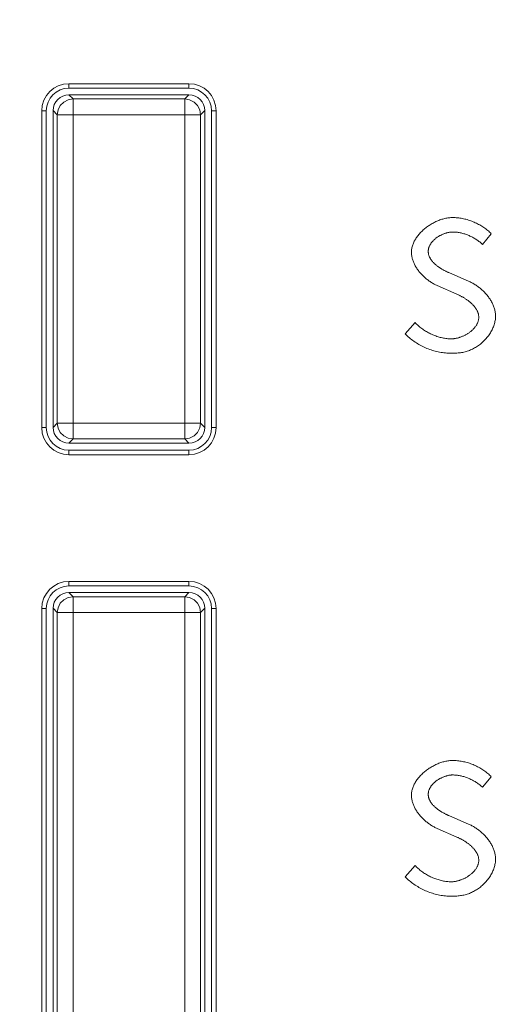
# Model space of a CAD drawing. Header units: millimetres. Extents: x 3925 to 5043, y -86 to 778.
# Tile 61 of 158: x 4410.33 to 4412.98, y 445.43 to 450.87. Entities that reach past the tile are written whole.
import ezdxf

# ---------------------------------------------------------------- set-up
doc = ezdxf.new("R2010")
doc.units = ezdxf.units.MM
doc.header["$LTSCALE"] = 46.255
doc.header["$PDMODE"] = 3
doc.header["$PDSIZE"] = 1
doc.layers.get('Defpoints').update_dxf_attribs({"linetype": 'CONTINUOUS'})
for name, color, linetype in [('140-154101-01_RIGGDXF_DIMENSION', 7, 'CONTINUOUS'), ('H30K-INDICATDXF_CONTINUOUS_LINE', 7, 'CONTINUOUS'), ('H30K-TOP-COVDXF_CONTINUOUS_LINE', 7, 'CONTINUOUS')]:
    doc.layers.add(name, color=color, linetype=linetype)
doc.styles.add('SLDTEXTSTYLE0', font='arialbd.ttf', dxfattribs={"height": 5.5})
doc.dimstyles.new('SLDDIMSTYLE2', dxfattribs={"dimtxt": 5.650301, "dimasz": 4.572, "dimexe": 0, "dimexo": 0.0625, "dimgap": 1.412575, "dimtad": 0, "dimtih": 1, "dimtoh": 1, "dimlfac": 3.5, "dimrnd": 1e-09, "dimzin": 4, "dimdsep": 46, "dimtxsty": 'SLDTEXTSTYLE0', "dimsah": 1, "dimcen": 0.09, "dimadec": 0, "dimazin": 1, "dimtol": 1, "dimtp": 0.5, "dimtm": 0.5, "dimtfac": 1, "dimtdec": 1, "dimtofl": 0, "dimtmove": 0, "dimatfit": 3, "dimfxl": 1, "dimfrac": 2, "dimtolj": 1, "dimarcsym": 0})

# ---------------------------------------------------------------- blocks, each defined once
blk = doc.blocks.new('*D71')
at = {"layer": '140-154101-01_RIGGDXF_DIMENSION', "color": 0, "linetype": 'Continuous', "lineweight": -2}
for p, q in [((4325.461, 463.5558), (4325.461, 385.1274)), ((4496.711, 463.5558), (4496.711, 385.1274)), ((4492.711, 385.1274), (4329.461, 385.1274))]:
    blk.add_line(p, q, dxfattribs=at)
at = {"layer": '140-154101-01_RIGGDXF_DIMENSION', "color": 0, "linetype": 'Continuous'}
for points in [[(4329.461, 385.7941), (4329.461, 384.4607), (4325.461, 385.1274)], [(4492.711, 385.7941), (4492.711, 384.4607), (4496.711, 385.1274)]]:
    blk.add_solid(points, dxfattribs=at)
at = {"layer": 'Defpoints', "color": 0, "linetype": 'Continuous'}
for p in [(4325.461, 463.6183), (4496.711, 463.6183), (4325.461, 385.1274)]:
    blk.add_point(p, dxfattribs=at)
at = {"layer": '140-154101-01_RIGGDXF_DIMENSION', "color": 0, "linetype": 'Continuous', "insert": (4411.086, 390.076), "char_height": 5.5, "attachment_point": 5, "style": 'SLDTEXTSTYLE0'}
blk.add_mtext('\\A1;685.00 [26.97]', dxfattribs=at)

msp = doc.modelspace()

# ---------------------------------------------------------------- linework, layer by layer
at = {"layer": 'H30K-INDICATDXF_CONTINUOUS_LINE', "color": 7, "linetype": 'Continuous', "lineweight": 0}
for p, q in [((4410.6266, 450.4337), (4410.6033, 450.457)), ((4410.6033, 450.457), (4411.2672, 450.457)), ((4410.6266, 448.5552), (4410.6266, 450.4337)), ((4411.2439, 450.4337), (4410.6266, 450.4337)), ((4411.2672, 450.457), (4411.2439, 450.4337)), ((4411.2439, 450.4337), (4411.2439, 448.5552)), ((4410.5159, 450.3695), (4410.5159, 448.6194)), ((4410.5391, 450.3463), (4410.5159, 450.3695)), ((4411.3546, 450.3695), (4411.3314, 450.3463)), ((4411.3546, 450.3695), (4411.3546, 448.6194)), ((4410.5391, 450.3463), (4410.5391, 448.6426)), ((4411.3314, 450.3463), (4410.5391, 450.3463)), ((4411.3314, 448.6426), (4411.3314, 450.3463)), ((4410.5159, 448.6194), (4410.5391, 448.6426)), ((4411.3314, 448.6426), (4410.5391, 448.6426)), ((4411.3546, 448.6194), (4411.3314, 448.6426)), ((4410.6033, 448.532), (4410.6266, 448.5552)), ((4411.2672, 448.532), (4410.6033, 448.532)), ((4410.6266, 448.5552), (4411.2439, 448.5552)), ((4411.2672, 448.532), (4411.2439, 448.5552)), ((4410.6033, 447.707), (4411.2672, 447.707)), ((4410.6033, 447.707), (4410.6266, 447.6837)), ((4411.2439, 447.6837), (4411.2672, 447.707)), ((4410.6266, 441.0458), (4410.6266, 447.6837)), ((4411.2439, 447.6837), (4410.6266, 447.6837)), ((4411.2439, 447.6837), (4411.2439, 441.0458)), ((4410.5159, 447.6195), (4410.5159, 440.254)), ((4410.5159, 447.6195), (4410.5391, 447.5963)), ((4410.5391, 447.5963), (4410.5391, 441.0458)), ((4410.5391, 447.5963), (4411.3314, 447.5963)), ((4411.3314, 447.5963), (4411.3546, 447.6195)), ((4411.3314, 441.0458), (4411.3314, 447.5963)), ((4411.3546, 447.6195), (4411.3546, 440.254))]:
    msp.add_line(p, q, dxfattribs=at)
for points in [[(4410.6266, 450.4337), (4410.5995, 450.4294), (4410.575, 450.4168), (4410.5556, 450.3973), (4410.5433, 450.3729), (4410.5391, 450.3463)], [(4411.3314, 450.3463), (4411.3271, 450.3733), (4411.3146, 450.3976), (4411.2953, 450.417), (4411.2709, 450.4294), (4411.2439, 450.4337)], [(4410.5391, 448.6426), (4410.5434, 448.6156), (4410.5559, 448.5913), (4410.5752, 448.5719), (4410.5996, 448.5595), (4410.6266, 448.5552)], [(4411.2439, 448.5552), (4411.2711, 448.5595), (4411.2955, 448.5721), (4411.3149, 448.5916), (4411.3272, 448.616), (4411.3314, 448.6426)], [(4410.6266, 447.6837), (4410.5995, 447.6794), (4410.575, 447.6668), (4410.5556, 447.6473), (4410.5433, 447.6229), (4410.5391, 447.5963)], [(4411.3314, 447.5963), (4411.3271, 447.6233), (4411.3146, 447.6476), (4411.2953, 447.667), (4411.2709, 447.6794), (4411.2439, 447.6837)]]:
    msp.add_lwpolyline(points, dxfattribs=at)
for centre, major_axis, start_param, end_param in [((4410.6035, 450.3694), (0.0619, -0.0619), -3.926381, -2.356804), ((4411.2671, 450.3694), (-0.0619, -0.0619), 2.356803, 3.926382), ((4410.6034, 448.6195), (-0.0619, -0.0619), -0.78479, 0.78479), ((4411.2671, 448.6195), (0.0619, -0.0619), -0.784789, 0.784789), ((4410.6034, 447.6194), (0.0619, -0.0619), -3.926381, -2.356804), ((4411.2671, 447.6194), (-0.0619, -0.0619), 2.356803, 3.926382)]:
    msp.add_ellipse(centre, major_axis=major_axis, ratio=0.998783, start_param=start_param, end_param=end_param, dxfattribs=at)
at = {"layer": 'H30K-TOP-COVDXF_CONTINUOUS_LINE', "color": 7, "linetype": 'Continuous', "lineweight": 0}
for p, q in [((4410.6034, 450.5183), (4410.6034, 450.4933)), ((4410.6034, 450.5183), (4411.2671, 450.5183)), ((4410.6034, 450.4933), (4411.2671, 450.4933)), ((4411.2671, 450.5183), (4411.2671, 450.4933)), ((4410.4534, 448.6183), (4410.4534, 450.3683)), ((4410.4534, 450.3683), (4410.4784, 450.3683)), ((4410.4784, 448.6183), (4410.4784, 450.3683)), ((4411.3921, 450.3683), (4411.3921, 448.6183)), ((4411.4171, 450.3683), (4411.3921, 450.3683)), ((4411.4171, 450.3683), (4411.4171, 448.6183)), ((4412.8899, 449.6305), (4412.9383, 449.6887)), ((4412.8129, 449.4272), (4412.7065, 449.4728)), ((4412.5169, 449.1983), (4412.4626, 449.1361)), ((4410.4534, 448.6183), (4410.4784, 448.6183)), ((4411.4171, 448.6183), (4411.3921, 448.6183)), ((4410.6034, 448.4683), (4410.6034, 448.4933)), ((4411.2671, 448.4933), (4410.6034, 448.4933)), ((4411.2671, 448.4683), (4410.6034, 448.4683)), ((4411.2671, 448.4683), (4411.2671, 448.4933)), ((4410.6034, 447.7683), (4410.6034, 447.7433)), ((4410.6034, 447.7683), (4411.2671, 447.7683)), ((4411.2671, 447.7683), (4411.2671, 447.7433)), ((4410.6034, 447.7433), (4411.2671, 447.7433)), ((4410.4534, 440.9575), (4410.4534, 447.6183)), ((4410.4534, 447.6183), (4410.4784, 447.6183)), ((4410.4784, 440.2318), (4410.4784, 447.6183)), ((4411.3921, 447.6183), (4411.3921, 440.2318)), ((4411.4171, 447.6183), (4411.3921, 447.6183)), ((4411.4171, 447.6183), (4411.4171, 441.0471)), ((4412.8899, 446.6305), (4412.9383, 446.6887)), ((4412.8129, 446.4272), (4412.7065, 446.4728)), ((4412.5169, 446.1983), (4412.4626, 446.1361))]:
    msp.add_line(p, q, dxfattribs=at)
for points in [[(4412.7251, 449.7785), (4412.7198, 449.7785), (4412.7145, 449.7782), (4412.7092, 449.7778), (4412.7038, 449.7772), (4412.6984, 449.7764), (4412.6929, 449.7755), (4412.6874, 449.7745), (4412.682, 449.7733), (4412.6764, 449.7719), (4412.6709, 449.7704), (4412.6654, 449.7688), (4412.6599, 449.767), (4412.6544, 449.7651), (4412.6489, 449.763), (4412.6434, 449.7608), (4412.638, 449.7585), (4412.6326, 449.756), (4412.6272, 449.7534), (4412.6218, 449.7507), (4412.6165, 449.7479), (4412.6112, 449.745), (4412.606, 449.742), (4412.6009, 449.7388), (4412.5958, 449.7355), (4412.5908, 449.7322), (4412.5858, 449.7287), (4412.581, 449.7251), (4412.5762, 449.7215), (4412.5715, 449.7177), (4412.5669, 449.7139), (4412.5624, 449.7099), (4412.558, 449.7059), (4412.5537, 449.7018), (4412.5496, 449.6976), (4412.5455, 449.6934), (4412.5416, 449.6891), (4412.5378, 449.6847), (4412.5342, 449.6802), (4412.5306, 449.6757), (4412.5273, 449.6711), (4412.524, 449.6664), (4412.521, 449.6617), (4412.5181, 449.6569), (4412.5153, 449.6521), (4412.5128, 449.6472), (4412.5104, 449.6423), (4412.5082, 449.6374), (4412.5061, 449.6324), (4412.5043, 449.6274), (4412.5027, 449.6223), (4412.5012, 449.6172), (4412.5, 449.6121), (4412.499, 449.6069), (4412.4982, 449.6017), (4412.4976, 449.5966), (4412.4973, 449.5913), (4412.4972, 449.5861)], [(4412.9383, 449.6887), (4412.9336, 449.6934), (4412.9288, 449.698), (4412.9239, 449.7025), (4412.9188, 449.7069), (4412.9137, 449.7112), (4412.9084, 449.7154), (4412.9029, 449.7194), (4412.8974, 449.7233), (4412.8918, 449.7271), (4412.8861, 449.7308), (4412.8803, 449.7344), (4412.8744, 449.7378), (4412.8684, 449.7411), (4412.8623, 449.7443), (4412.8562, 449.7474), (4412.85, 449.7503), (4412.8437, 449.7531), (4412.8374, 449.7558), (4412.831, 449.7583), (4412.8245, 449.7607), (4412.818, 449.7629), (4412.8115, 449.765), (4412.8049, 449.767), (4412.7983, 449.7688), (4412.7917, 449.7704), (4412.7851, 449.772), (4412.7784, 449.7733), (4412.7717, 449.7745), (4412.7651, 449.7756), (4412.7584, 449.7765), (4412.7517, 449.7772), (4412.745, 449.7778), (4412.7384, 449.7782), (4412.7317, 449.7785), (4412.7251, 449.7785)], [(4412.5899, 449.592), (4412.59, 449.5949), (4412.5902, 449.5978), (4412.5905, 449.6007), (4412.5909, 449.6036), (4412.5915, 449.6064), (4412.5922, 449.6092), (4412.593, 449.612), (4412.594, 449.6148), (4412.595, 449.6176), (4412.5961, 449.6203), (4412.5974, 449.623), (4412.5987, 449.6257), (4412.6002, 449.6283), (4412.6017, 449.6309), (4412.6034, 449.6335), (4412.6051, 449.6361), (4412.6069, 449.6386), (4412.6088, 449.6411), (4412.6108, 449.6435), (4412.6129, 449.6459), (4412.615, 449.6483), (4412.6173, 449.6507), (4412.6196, 449.653), (4412.6219, 449.6552), (4412.6243, 449.6574), (4412.6268, 449.6596), (4412.6294, 449.6617), (4412.632, 449.6638), (4412.6346, 449.6658), (4412.6373, 449.6678), (4412.6401, 449.6697), (4412.6429, 449.6716), (4412.6457, 449.6734), (4412.6486, 449.6752), (4412.6515, 449.6769), (4412.6545, 449.6786), (4412.6575, 449.6802), (4412.6605, 449.6817), (4412.6635, 449.6832), (4412.6666, 449.6847), (4412.6697, 449.686), (4412.6728, 449.6873), (4412.6759, 449.6886), (4412.679, 449.6897), (4412.6821, 449.6908), (4412.6852, 449.6919), (4412.6884, 449.6928), (4412.6915, 449.6937), (4412.6946, 449.6945), (4412.6978, 449.6953), (4412.7009, 449.696), (4412.704, 449.6966), (4412.7071, 449.6971), (4412.7101, 449.6976), (4412.7132, 449.6979), (4412.7162, 449.6982), (4412.7192, 449.6984), (4412.7222, 449.6985), (4412.7251, 449.6986)], [(4412.7251, 449.6986), (4412.7302, 449.6985), (4412.7353, 449.6983), (4412.7404, 449.698), (4412.7455, 449.6975), (4412.7507, 449.6969), (4412.7558, 449.6962), (4412.7609, 449.6954), (4412.766, 449.6944), (4412.7711, 449.6934), (4412.7762, 449.6922), (4412.7812, 449.6909), (4412.7863, 449.6895), (4412.7913, 449.6879), (4412.7963, 449.6863), (4412.8012, 449.6846), (4412.8062, 449.6827), (4412.8111, 449.6808), (4412.8159, 449.6787), (4412.8207, 449.6766), (4412.8255, 449.6743), (4412.8302, 449.672), (4412.8349, 449.6696), (4412.8395, 449.667), (4412.8441, 449.6644), (4412.8486, 449.6617), (4412.8531, 449.659), (4412.8575, 449.6561), (4412.8618, 449.6532), (4412.866, 449.6501), (4412.8702, 449.647), (4412.8743, 449.6439), (4412.8783, 449.6406), (4412.8823, 449.6373), (4412.8861, 449.634), (4412.8899, 449.6305)], [(4412.4972, 449.5861), (4412.4972, 449.5813), (4412.4975, 449.5765), (4412.498, 449.5717), (4412.4986, 449.5669), (4412.4994, 449.5621), (4412.5004, 449.5573), (4412.5015, 449.5526), (4412.5028, 449.5479), (4412.5042, 449.5432), (4412.5058, 449.5386), (4412.5075, 449.5339), (4412.5094, 449.5293), (4412.5114, 449.5248), (4412.5136, 449.5202), (4412.5159, 449.5157), (4412.5183, 449.5113), (4412.5208, 449.5069), (4412.5235, 449.5025), (4412.5263, 449.4982), (4412.5292, 449.4939), (4412.5322, 449.4897), (4412.5353, 449.4855), (4412.5385, 449.4814), (4412.5418, 449.4774), (4412.5452, 449.4734), (4412.5486, 449.4694), (4412.5522, 449.4656), (4412.5558, 449.4618), (4412.5596, 449.458), (4412.5634, 449.4543), (4412.5672, 449.4507), (4412.5711, 449.4472), (4412.5751, 449.4438), (4412.5792, 449.4404), (4412.5833, 449.4371), (4412.5874, 449.4339), (4412.5916, 449.4308), (4412.5959, 449.4277), (4412.6002, 449.4248), (4412.6045, 449.4219), (4412.6088, 449.4191), (4412.6132, 449.4165), (4412.6176, 449.4139), (4412.622, 449.4114), (4412.6264, 449.409), (4412.6308, 449.4068), (4412.6353, 449.4046), (4412.6397, 449.4025), (4412.7488, 449.3552)], [(4412.7065, 449.4728), (4412.7037, 449.4741), (4412.7008, 449.4753), (4412.6979, 449.4766), (4412.695, 449.478), (4412.6921, 449.4794), (4412.6892, 449.4808), (4412.6863, 449.4822), (4412.6834, 449.4837), (4412.6804, 449.4853), (4412.6775, 449.4868), (4412.6745, 449.4884), (4412.6716, 449.4901), (4412.6687, 449.4917), (4412.6658, 449.4935), (4412.6629, 449.4952), (4412.66, 449.497), (4412.6571, 449.4988), (4412.6543, 449.5007), (4412.6514, 449.5025), (4412.6486, 449.5045), (4412.6459, 449.5064), (4412.6431, 449.5084), (4412.6404, 449.5104), (4412.6378, 449.5125), (4412.6352, 449.5146), (4412.6326, 449.5167), (4412.6301, 449.5189), (4412.6276, 449.521), (4412.6252, 449.5233), (4412.6228, 449.5255), (4412.6205, 449.5278), (4412.6182, 449.5301), (4412.6161, 449.5325), (4412.6139, 449.5349), (4412.6119, 449.5373), (4412.6099, 449.5397), (4412.608, 449.5422), (4412.6062, 449.5447), (4412.6045, 449.5473), (4412.6028, 449.5498), (4412.6012, 449.5524), (4412.5998, 449.5551), (4412.5984, 449.5577), (4412.5971, 449.5604), (4412.5959, 449.5632), (4412.5948, 449.5659), (4412.5938, 449.5687), (4412.5929, 449.5715), (4412.5921, 449.5744), (4412.5915, 449.5772), (4412.5909, 449.5801), (4412.5905, 449.5831), (4412.5902, 449.586), (4412.59, 449.589), (4412.5899, 449.592)], [(4412.9619, 449.2338), (4412.9618, 449.2389), (4412.9615, 449.244), (4412.9611, 449.249), (4412.9604, 449.2541), (4412.9596, 449.2591), (4412.9586, 449.2642), (4412.9574, 449.2692), (4412.9561, 449.2741), (4412.9546, 449.2791), (4412.9529, 449.284), (4412.9511, 449.2889), (4412.9491, 449.2938), (4412.947, 449.2986), (4412.9448, 449.3034), (4412.9424, 449.3082), (4412.9399, 449.3129), (4412.9372, 449.3176), (4412.9345, 449.3222), (4412.9316, 449.3268), (4412.9286, 449.3313), (4412.9254, 449.3358), (4412.9222, 449.3402), (4412.9189, 449.3446), (4412.9154, 449.3489), (4412.9119, 449.3531), (4412.9082, 449.3573), (4412.9045, 449.3614), (4412.9007, 449.3654), (4412.8968, 449.3693), (4412.8929, 449.3732), (4412.8888, 449.377), (4412.8847, 449.3807), (4412.8806, 449.3844), (4412.8763, 449.3879), (4412.872, 449.3914), (4412.8677, 449.3948), (4412.8633, 449.398), (4412.8589, 449.4012), (4412.8544, 449.4043), (4412.8499, 449.4073), (4412.8453, 449.4102), (4412.8408, 449.4129), (4412.8362, 449.4156), (4412.8315, 449.4182), (4412.8269, 449.4206), (4412.8223, 449.4229), (4412.8176, 449.4251), (4412.8129, 449.4272)], [(4412.7488, 449.3552), (4412.7518, 449.3538), (4412.7548, 449.3524), (4412.7578, 449.351), (4412.7609, 449.3495), (4412.7639, 449.348), (4412.767, 449.3464), (4412.7701, 449.3448), (4412.7732, 449.3431), (4412.7763, 449.3414), (4412.7794, 449.3397), (4412.7825, 449.3379), (4412.7855, 449.3361), (4412.7886, 449.3342), (4412.7917, 449.3323), (4412.7947, 449.3303), (4412.7978, 449.3284), (4412.8008, 449.3263), (4412.8038, 449.3243), (4412.8067, 449.3222), (4412.8097, 449.32), (4412.8125, 449.3179), (4412.8154, 449.3156), (4412.8182, 449.3134), (4412.821, 449.3111), (4412.8237, 449.3088), (4412.8264, 449.3064), (4412.829, 449.304), (4412.8316, 449.3016), (4412.8341, 449.2991), (4412.8366, 449.2966), (4412.839, 449.2941), (4412.8413, 449.2915), (4412.8435, 449.2889), (4412.8457, 449.2863), (4412.8478, 449.2836), (4412.8499, 449.2809), (4412.8518, 449.2782), (4412.8536, 449.2754), (4412.8554, 449.2726), (4412.8571, 449.2697), (4412.8587, 449.2669), (4412.8601, 449.264), (4412.8615, 449.2611), (4412.8628, 449.2581), (4412.864, 449.2551), (4412.865, 449.2521), (4412.866, 449.249), (4412.8668, 449.246), (4412.8675, 449.2429), (4412.8681, 449.2397), (4412.8686, 449.2366), (4412.8689, 449.2334), (4412.8691, 449.2302), (4412.8692, 449.2269)], [(4412.7162, 449.0286), (4412.7227, 449.0286), (4412.7291, 449.0287), (4412.7356, 449.0289), (4412.742, 449.0293), (4412.7485, 449.0297), (4412.7549, 449.0302), (4412.7614, 449.0309), (4412.7678, 449.0317), (4412.7742, 449.0327), (4412.7806, 449.0338), (4412.7869, 449.0351), (4412.7933, 449.0366), (4412.7996, 449.0383), (4412.8058, 449.0402), (4412.8121, 449.0422), (4412.8183, 449.0445), (4412.824, 449.0468), (4412.8296, 449.0493), (4412.8352, 449.052), (4412.8408, 449.0549), (4412.8463, 449.0579), (4412.8517, 449.0611), (4412.8571, 449.0644), (4412.8624, 449.0679), (4412.8676, 449.0716), (4412.8728, 449.0754), (4412.8779, 449.0794), (4412.8828, 449.0834), (4412.8877, 449.0877), (4412.8925, 449.092), (4412.8971, 449.0965), (4412.9017, 449.1011), (4412.9061, 449.1058), (4412.9104, 449.1106), (4412.9146, 449.1155), (4412.9186, 449.1205), (4412.9225, 449.1256), (4412.9262, 449.1308), (4412.9298, 449.1361), (4412.9333, 449.1415), (4412.9365, 449.1469), (4412.9396, 449.1524), (4412.9425, 449.158), (4412.9453, 449.1636), (4412.9478, 449.1692), (4412.9502, 449.175), (4412.9523, 449.1807), (4412.9543, 449.1865), (4412.956, 449.1924), (4412.9576, 449.1983), (4412.9589, 449.2041), (4412.96, 449.2101), (4412.9608, 449.216), (4412.9614, 449.2219), (4412.9618, 449.2279), (4412.9619, 449.2338)], [(4412.8692, 449.2269), (4412.8691, 449.2237), (4412.8689, 449.2204), (4412.8685, 449.2172), (4412.868, 449.214), (4412.8674, 449.2108), (4412.8666, 449.2077), (4412.8657, 449.2045), (4412.8646, 449.2014), (4412.8634, 449.1984), (4412.8622, 449.1953), (4412.8608, 449.1923), (4412.8592, 449.1893), (4412.8576, 449.1864), (4412.8558, 449.1835), (4412.854, 449.1806), (4412.852, 449.1778), (4412.85, 449.1749), (4412.8478, 449.1722), (4412.8456, 449.1695), (4412.8433, 449.1668), (4412.8408, 449.1641), (4412.8383, 449.1615), (4412.8358, 449.159), (4412.8331, 449.1565), (4412.8304, 449.154), (4412.8276, 449.1516), (4412.8247, 449.1493), (4412.8218, 449.147), (4412.8188, 449.1447), (4412.8157, 449.1425), (4412.8126, 449.1404), (4412.8095, 449.1383), (4412.8063, 449.1363), (4412.8031, 449.1343), (4412.7998, 449.1324), (4412.7964, 449.1306), (4412.7931, 449.1288), (4412.7897, 449.1271), (4412.7863, 449.1255), (4412.7829, 449.1239), (4412.7794, 449.1224), (4412.7759, 449.1209), (4412.7724, 449.1196), (4412.7689, 449.1183), (4412.7654, 449.1171), (4412.7619, 449.1159), (4412.7584, 449.1148), (4412.7549, 449.1139), (4412.7513, 449.1129), (4412.7478, 449.1121), (4412.7443, 449.1114), (4412.7409, 449.1107), (4412.7374, 449.1101), (4412.734, 449.1096), (4412.7306, 449.1092), (4412.7272, 449.1089), (4412.7238, 449.1087), (4412.7205, 449.1085), (4412.7172, 449.1085)], [(4412.7172, 449.1085), (4412.7111, 449.1086), (4412.705, 449.1088), (4412.6989, 449.1092), (4412.6927, 449.1098), (4412.6866, 449.1106), (4412.6805, 449.1115), (4412.6744, 449.1125), (4412.6683, 449.1137), (4412.6622, 449.1151), (4412.6561, 449.1166), (4412.6501, 449.1183), (4412.644, 449.1201), (4412.638, 449.122), (4412.6321, 449.1241), (4412.6262, 449.1263), (4412.6203, 449.1286), (4412.6144, 449.131), (4412.6086, 449.1336), (4412.6029, 449.1363), (4412.5972, 449.1392), (4412.5916, 449.1421), (4412.586, 449.1451), (4412.5805, 449.1483), (4412.5751, 449.1516), (4412.5698, 449.155), (4412.5645, 449.1584), (4412.5593, 449.162), (4412.5542, 449.1657), (4412.5492, 449.1695), (4412.5443, 449.1733), (4412.5394, 449.1773), (4412.5347, 449.1813), (4412.5301, 449.1855), (4412.5256, 449.1897), (4412.5212, 449.1939), (4412.5169, 449.1983)], [(4412.4626, 449.1361), (4412.4681, 449.1305), (4412.4738, 449.125), (4412.4797, 449.1196), (4412.4857, 449.1144), (4412.4918, 449.1092), (4412.4981, 449.1043), (4412.5045, 449.0994), (4412.5111, 449.0947), (4412.5178, 449.0902), (4412.5246, 449.0858), (4412.5315, 449.0815), (4412.5385, 449.0774), (4412.5456, 449.0734), (4412.5528, 449.0696), (4412.5601, 449.0659), (4412.5675, 449.0624), (4412.575, 449.0591), (4412.5825, 449.0559), (4412.5901, 449.0528), (4412.5978, 449.05), (4412.6055, 449.0473), (4412.6133, 449.0448), (4412.6211, 449.0424), (4412.629, 449.0403), (4412.6369, 449.0383), (4412.6448, 449.0365), (4412.6527, 449.0348), (4412.6607, 449.0334), (4412.6686, 449.0321), (4412.6766, 449.031), (4412.6845, 449.0302), (4412.6925, 449.0295), (4412.7004, 449.029), (4412.7083, 449.0287), (4412.7162, 449.0286)], [(4412.7251, 446.7785), (4412.7198, 446.7785), (4412.7145, 446.7782), (4412.7092, 446.7778), (4412.7038, 446.7772), (4412.6984, 446.7764), (4412.6929, 446.7755), (4412.6874, 446.7745), (4412.682, 446.7733), (4412.6764, 446.7719), (4412.6709, 446.7704), (4412.6654, 446.7688), (4412.6599, 446.767), (4412.6544, 446.7651), (4412.6489, 446.763), (4412.6434, 446.7608), (4412.638, 446.7585), (4412.6326, 446.756), (4412.6272, 446.7534), (4412.6218, 446.7507), (4412.6165, 446.7479), (4412.6112, 446.745), (4412.606, 446.742), (4412.6009, 446.7388), (4412.5958, 446.7355), (4412.5908, 446.7322), (4412.5858, 446.7287), (4412.581, 446.7251), (4412.5762, 446.7215), (4412.5715, 446.7177), (4412.5669, 446.7139), (4412.5624, 446.7099), (4412.558, 446.7059), (4412.5537, 446.7018), (4412.5496, 446.6976), (4412.5455, 446.6934), (4412.5416, 446.6891), (4412.5378, 446.6847), (4412.5342, 446.6802), (4412.5306, 446.6757), (4412.5273, 446.6711), (4412.524, 446.6664), (4412.521, 446.6617), (4412.5181, 446.6569), (4412.5153, 446.6521), (4412.5128, 446.6472), (4412.5104, 446.6423), (4412.5082, 446.6374), (4412.5061, 446.6324), (4412.5043, 446.6274), (4412.5027, 446.6223), (4412.5012, 446.6172), (4412.5, 446.6121), (4412.499, 446.6069), (4412.4982, 446.6017), (4412.4976, 446.5966), (4412.4973, 446.5913), (4412.4972, 446.5861)], [(4412.9383, 446.6887), (4412.9336, 446.6934), (4412.9288, 446.698), (4412.9239, 446.7025), (4412.9188, 446.7069), (4412.9137, 446.7112), (4412.9084, 446.7154), (4412.9029, 446.7194), (4412.8974, 446.7233), (4412.8918, 446.7271), (4412.8861, 446.7308), (4412.8803, 446.7344), (4412.8744, 446.7378), (4412.8684, 446.7411), (4412.8623, 446.7443), (4412.8562, 446.7474), (4412.85, 446.7503), (4412.8437, 446.7531), (4412.8374, 446.7558), (4412.831, 446.7583), (4412.8245, 446.7607), (4412.818, 446.7629), (4412.8115, 446.765), (4412.8049, 446.767), (4412.7983, 446.7688), (4412.7917, 446.7704), (4412.7851, 446.772), (4412.7784, 446.7733), (4412.7717, 446.7745), (4412.7651, 446.7756), (4412.7584, 446.7765), (4412.7517, 446.7772), (4412.745, 446.7778), (4412.7384, 446.7782), (4412.7317, 446.7785), (4412.7251, 446.7785)], [(4412.5899, 446.592), (4412.59, 446.5949), (4412.5902, 446.5978), (4412.5905, 446.6007), (4412.5909, 446.6036), (4412.5915, 446.6064), (4412.5922, 446.6092), (4412.593, 446.612), (4412.594, 446.6148), (4412.595, 446.6176), (4412.5961, 446.6203), (4412.5974, 446.623), (4412.5987, 446.6257), (4412.6002, 446.6283), (4412.6017, 446.6309), (4412.6034, 446.6335), (4412.6051, 446.6361), (4412.6069, 446.6386), (4412.6088, 446.6411), (4412.6108, 446.6435), (4412.6129, 446.6459), (4412.615, 446.6483), (4412.6173, 446.6507), (4412.6196, 446.653), (4412.6219, 446.6552), (4412.6243, 446.6574), (4412.6268, 446.6596), (4412.6294, 446.6617), (4412.632, 446.6638), (4412.6346, 446.6658), (4412.6373, 446.6678), (4412.6401, 446.6697), (4412.6429, 446.6716), (4412.6457, 446.6734), (4412.6486, 446.6752), (4412.6515, 446.6769), (4412.6545, 446.6786), (4412.6575, 446.6802), (4412.6605, 446.6817), (4412.6635, 446.6832), (4412.6666, 446.6847), (4412.6697, 446.686), (4412.6728, 446.6873), (4412.6759, 446.6886), (4412.679, 446.6897), (4412.6821, 446.6908), (4412.6852, 446.6919), (4412.6884, 446.6928), (4412.6915, 446.6937), (4412.6946, 446.6945), (4412.6978, 446.6953), (4412.7009, 446.696), (4412.704, 446.6966), (4412.7071, 446.6971), (4412.7101, 446.6976), (4412.7132, 446.6979), (4412.7162, 446.6982), (4412.7192, 446.6984), (4412.7222, 446.6985), (4412.7251, 446.6986)], [(4412.7251, 446.6986), (4412.7302, 446.6985), (4412.7353, 446.6983), (4412.7404, 446.698), (4412.7455, 446.6975), (4412.7507, 446.6969), (4412.7558, 446.6962), (4412.7609, 446.6954), (4412.766, 446.6944), (4412.7711, 446.6934), (4412.7762, 446.6922), (4412.7812, 446.6909), (4412.7863, 446.6895), (4412.7913, 446.6879), (4412.7963, 446.6863), (4412.8012, 446.6846), (4412.8062, 446.6827), (4412.8111, 446.6808), (4412.8159, 446.6787), (4412.8207, 446.6766), (4412.8255, 446.6743), (4412.8302, 446.672), (4412.8349, 446.6696), (4412.8395, 446.667), (4412.8441, 446.6644), (4412.8486, 446.6617), (4412.8531, 446.659), (4412.8575, 446.6561), (4412.8618, 446.6532), (4412.866, 446.6501), (4412.8702, 446.647), (4412.8743, 446.6439), (4412.8783, 446.6406), (4412.8823, 446.6373), (4412.8861, 446.634), (4412.8899, 446.6305)], [(4412.4972, 446.5861), (4412.4972, 446.5813), (4412.4975, 446.5765), (4412.498, 446.5717), (4412.4986, 446.5669), (4412.4994, 446.5621), (4412.5004, 446.5573), (4412.5015, 446.5526), (4412.5028, 446.5479), (4412.5042, 446.5432), (4412.5058, 446.5386), (4412.5075, 446.5339), (4412.5094, 446.5293), (4412.5114, 446.5248), (4412.5136, 446.5202), (4412.5159, 446.5157), (4412.5183, 446.5113), (4412.5208, 446.5069), (4412.5235, 446.5025), (4412.5263, 446.4982), (4412.5292, 446.4939), (4412.5322, 446.4897), (4412.5353, 446.4855), (4412.5385, 446.4814), (4412.5418, 446.4774), (4412.5452, 446.4734), (4412.5486, 446.4694), (4412.5522, 446.4656), (4412.5558, 446.4618), (4412.5596, 446.458), (4412.5634, 446.4543), (4412.5672, 446.4507), (4412.5711, 446.4472), (4412.5751, 446.4438), (4412.5792, 446.4404), (4412.5833, 446.4371), (4412.5874, 446.4339), (4412.5916, 446.4308), (4412.5959, 446.4277), (4412.6002, 446.4248), (4412.6045, 446.4219), (4412.6088, 446.4191), (4412.6132, 446.4165), (4412.6176, 446.4139), (4412.622, 446.4114), (4412.6264, 446.409), (4412.6308, 446.4068), (4412.6353, 446.4046), (4412.6397, 446.4025), (4412.7488, 446.3552)], [(4412.7065, 446.4728), (4412.7037, 446.4741), (4412.7008, 446.4753), (4412.6979, 446.4766), (4412.695, 446.478), (4412.6921, 446.4794), (4412.6892, 446.4808), (4412.6863, 446.4822), (4412.6834, 446.4837), (4412.6804, 446.4853), (4412.6775, 446.4868), (4412.6745, 446.4884), (4412.6716, 446.4901), (4412.6687, 446.4917), (4412.6658, 446.4935), (4412.6629, 446.4952), (4412.66, 446.497), (4412.6571, 446.4988), (4412.6543, 446.5007), (4412.6514, 446.5025), (4412.6486, 446.5045), (4412.6459, 446.5064), (4412.6431, 446.5084), (4412.6404, 446.5104), (4412.6378, 446.5125), (4412.6352, 446.5146), (4412.6326, 446.5167), (4412.6301, 446.5189), (4412.6276, 446.521), (4412.6252, 446.5233), (4412.6228, 446.5255), (4412.6205, 446.5278), (4412.6182, 446.5301), (4412.6161, 446.5325), (4412.6139, 446.5349), (4412.6119, 446.5373), (4412.6099, 446.5397), (4412.608, 446.5422), (4412.6062, 446.5447), (4412.6045, 446.5473), (4412.6028, 446.5498), (4412.6012, 446.5524), (4412.5998, 446.5551), (4412.5984, 446.5577), (4412.5971, 446.5604), (4412.5959, 446.5632), (4412.5948, 446.5659), (4412.5938, 446.5687), (4412.5929, 446.5715), (4412.5921, 446.5744), (4412.5915, 446.5772), (4412.5909, 446.5801), (4412.5905, 446.5831), (4412.5902, 446.586), (4412.59, 446.589), (4412.5899, 446.592)], [(4412.9619, 446.2338), (4412.9618, 446.2389), (4412.9615, 446.244), (4412.9611, 446.249), (4412.9604, 446.2541), (4412.9596, 446.2591), (4412.9586, 446.2642), (4412.9574, 446.2692), (4412.9561, 446.2741), (4412.9546, 446.2791), (4412.9529, 446.284), (4412.9511, 446.2889), (4412.9491, 446.2938), (4412.947, 446.2986), (4412.9448, 446.3034), (4412.9424, 446.3082), (4412.9399, 446.3129), (4412.9372, 446.3176), (4412.9345, 446.3222), (4412.9316, 446.3268), (4412.9286, 446.3313), (4412.9254, 446.3358), (4412.9222, 446.3402), (4412.9189, 446.3446), (4412.9154, 446.3489), (4412.9119, 446.3531), (4412.9082, 446.3573), (4412.9045, 446.3614), (4412.9007, 446.3654), (4412.8968, 446.3693), (4412.8929, 446.3732), (4412.8888, 446.377), (4412.8847, 446.3807), (4412.8806, 446.3844), (4412.8763, 446.3879), (4412.872, 446.3914), (4412.8677, 446.3948), (4412.8633, 446.398), (4412.8589, 446.4012), (4412.8544, 446.4043), (4412.8499, 446.4073), (4412.8453, 446.4102), (4412.8408, 446.4129), (4412.8362, 446.4156), (4412.8315, 446.4182), (4412.8269, 446.4206), (4412.8223, 446.4229), (4412.8176, 446.4251), (4412.8129, 446.4272)], [(4412.7488, 446.3552), (4412.7518, 446.3538), (4412.7548, 446.3524), (4412.7578, 446.351), (4412.7609, 446.3495), (4412.7639, 446.348), (4412.767, 446.3464), (4412.7701, 446.3448), (4412.7732, 446.3431), (4412.7763, 446.3414), (4412.7794, 446.3397), (4412.7825, 446.3379), (4412.7855, 446.3361), (4412.7886, 446.3342), (4412.7917, 446.3323), (4412.7947, 446.3303), (4412.7978, 446.3284), (4412.8008, 446.3263), (4412.8038, 446.3243), (4412.8067, 446.3222), (4412.8097, 446.32), (4412.8125, 446.3179), (4412.8154, 446.3156), (4412.8182, 446.3134), (4412.821, 446.3111), (4412.8237, 446.3088), (4412.8264, 446.3064), (4412.829, 446.304), (4412.8316, 446.3016), (4412.8341, 446.2991), (4412.8366, 446.2966), (4412.839, 446.2941), (4412.8413, 446.2915), (4412.8435, 446.2889), (4412.8457, 446.2863), (4412.8478, 446.2836), (4412.8499, 446.2809), (4412.8518, 446.2782), (4412.8536, 446.2754), (4412.8554, 446.2726), (4412.8571, 446.2697), (4412.8587, 446.2669), (4412.8601, 446.264), (4412.8615, 446.2611), (4412.8628, 446.2581), (4412.864, 446.2551), (4412.865, 446.2521), (4412.866, 446.249), (4412.8668, 446.246), (4412.8675, 446.2429), (4412.8681, 446.2397), (4412.8686, 446.2366), (4412.8689, 446.2334), (4412.8691, 446.2302), (4412.8692, 446.2269)], [(4412.7172, 446.1085), (4412.7111, 446.1086), (4412.705, 446.1088), (4412.6989, 446.1092), (4412.6927, 446.1098), (4412.6866, 446.1106), (4412.6805, 446.1115), (4412.6744, 446.1125), (4412.6683, 446.1137), (4412.6622, 446.1151), (4412.6561, 446.1166), (4412.6501, 446.1183), (4412.644, 446.1201), (4412.638, 446.122), (4412.6321, 446.1241), (4412.6262, 446.1263), (4412.6203, 446.1286), (4412.6144, 446.131), (4412.6086, 446.1336), (4412.6029, 446.1363), (4412.5972, 446.1392), (4412.5916, 446.1421), (4412.586, 446.1451), (4412.5805, 446.1483), (4412.5751, 446.1516), (4412.5698, 446.155), (4412.5645, 446.1584), (4412.5593, 446.162), (4412.5542, 446.1657), (4412.5492, 446.1695), (4412.5443, 446.1733), (4412.5394, 446.1773), (4412.5347, 446.1813), (4412.5301, 446.1855), (4412.5256, 446.1897), (4412.5212, 446.1939), (4412.5169, 446.1983)], [(4412.7162, 446.0286), (4412.7227, 446.0286), (4412.7291, 446.0287), (4412.7356, 446.0289), (4412.742, 446.0293), (4412.7485, 446.0297), (4412.7549, 446.0302), (4412.7614, 446.0309), (4412.7678, 446.0317), (4412.7742, 446.0327), (4412.7806, 446.0338), (4412.7869, 446.0351), (4412.7933, 446.0366), (4412.7996, 446.0383), (4412.8058, 446.0402), (4412.8121, 446.0422), (4412.8183, 446.0445), (4412.824, 446.0468), (4412.8296, 446.0493), (4412.8352, 446.052), (4412.8408, 446.0549), (4412.8463, 446.0579), (4412.8517, 446.0611), (4412.8571, 446.0644), (4412.8624, 446.0679), (4412.8676, 446.0716), (4412.8728, 446.0754), (4412.8779, 446.0794), (4412.8828, 446.0834), (4412.8877, 446.0877), (4412.8925, 446.092), (4412.8971, 446.0965), (4412.9017, 446.1011), (4412.9061, 446.1058), (4412.9104, 446.1106), (4412.9146, 446.1155), (4412.9186, 446.1205), (4412.9225, 446.1256), (4412.9262, 446.1308), (4412.9298, 446.1361), (4412.9333, 446.1415), (4412.9365, 446.1469), (4412.9396, 446.1524), (4412.9425, 446.158), (4412.9453, 446.1636), (4412.9478, 446.1692), (4412.9502, 446.175), (4412.9523, 446.1807), (4412.9543, 446.1865), (4412.956, 446.1924), (4412.9576, 446.1983), (4412.9589, 446.2041), (4412.96, 446.2101), (4412.9608, 446.216), (4412.9614, 446.2219), (4412.9618, 446.2279), (4412.9619, 446.2338)], [(4412.8692, 446.2269), (4412.8691, 446.2237), (4412.8689, 446.2204), (4412.8685, 446.2172), (4412.868, 446.214), (4412.8674, 446.2108), (4412.8666, 446.2077), (4412.8657, 446.2045), (4412.8646, 446.2014), (4412.8634, 446.1984), (4412.8622, 446.1953), (4412.8608, 446.1923), (4412.8592, 446.1893), (4412.8576, 446.1864), (4412.8558, 446.1835), (4412.854, 446.1806), (4412.852, 446.1778), (4412.85, 446.1749), (4412.8478, 446.1722), (4412.8456, 446.1695), (4412.8433, 446.1668), (4412.8408, 446.1641), (4412.8383, 446.1615), (4412.8358, 446.159), (4412.8331, 446.1565), (4412.8304, 446.154), (4412.8276, 446.1516), (4412.8247, 446.1493), (4412.8218, 446.147), (4412.8188, 446.1447), (4412.8157, 446.1425), (4412.8126, 446.1404), (4412.8095, 446.1383), (4412.8063, 446.1363), (4412.8031, 446.1343), (4412.7998, 446.1324), (4412.7964, 446.1306), (4412.7931, 446.1288), (4412.7897, 446.1271), (4412.7863, 446.1255), (4412.7829, 446.1239), (4412.7794, 446.1224), (4412.7759, 446.1209), (4412.7724, 446.1196), (4412.7689, 446.1183), (4412.7654, 446.1171), (4412.7619, 446.1159), (4412.7584, 446.1148), (4412.7549, 446.1139), (4412.7513, 446.1129), (4412.7478, 446.1121), (4412.7443, 446.1114), (4412.7409, 446.1107), (4412.7374, 446.1101), (4412.734, 446.1096), (4412.7306, 446.1092), (4412.7272, 446.1089), (4412.7238, 446.1087), (4412.7205, 446.1085), (4412.7172, 446.1085)], [(4412.4626, 446.1361), (4412.4681, 446.1305), (4412.4738, 446.125), (4412.4797, 446.1196), (4412.4857, 446.1144), (4412.4918, 446.1092), (4412.4981, 446.1043), (4412.5045, 446.0994), (4412.5111, 446.0947), (4412.5178, 446.0902), (4412.5246, 446.0858), (4412.5315, 446.0815), (4412.5385, 446.0774), (4412.5456, 446.0734), (4412.5528, 446.0696), (4412.5601, 446.0659), (4412.5675, 446.0624), (4412.575, 446.0591), (4412.5825, 446.0559), (4412.5901, 446.0528), (4412.5978, 446.05), (4412.6055, 446.0473), (4412.6133, 446.0448), (4412.6211, 446.0424), (4412.629, 446.0403), (4412.6369, 446.0383), (4412.6448, 446.0365), (4412.6527, 446.0348), (4412.6607, 446.0334), (4412.6686, 446.0321), (4412.6766, 446.031), (4412.6845, 446.0302), (4412.6925, 446.0295), (4412.7004, 446.029), (4412.7083, 446.0287), (4412.7162, 446.0286)]]:
    msp.add_lwpolyline(points, dxfattribs=at)
for centre, radius, start, end in [((4410.6034, 450.3683), 0.15, 90, 180), ((4410.6034, 450.3683), 0.125, 90, 180), ((4411.2671, 450.3683), 0.15, 360, 90), ((4411.2671, 450.3683), 0.125, 360, 90), ((4410.6034, 448.6183), 0.15, 180, 270), ((4410.6034, 448.6183), 0.125, 180, 270), ((4411.2671, 448.6183), 0.15, 270, 360), ((4411.2671, 448.6183), 0.125, 270, 360), ((4410.6034, 447.6183), 0.15, 90, 180), ((4411.2671, 447.6183), 0.15, 360, 90), ((4410.6034, 447.6183), 0.125, 90, 180), ((4411.2671, 447.6183), 0.125, 360, 90)]:
    msp.add_arc(centre, radius, start, end, dxfattribs=at)

# ---------------------------------------------------------------- dimensions: what is measured, and where the dimension line sits
at = {"layer": '140-154101-01_RIGGDXF_DIMENSION', "color": 2, "linetype": 'Continuous'}
dim = msp.add_linear_dim(base=(4325.461, 385.1274), p1=(4496.711, 463.6183), p2=(4325.461, 463.6183), dimstyle='SLDDIMSTYLE2', override={"dimtxt": 5, "dimasz": 4, "dimtad": 1, "dimtih": 0, "dimtoh": 0, "dimlfac": 4, "dimtol": 0, "dimtp": 0.01, "dimtm": 0.01, "dimtdec": 2, "dimtofl": 1, "dimtzin": 0}, dxfattribs=at)
dim.commit()
dim.dimension.update_dxf_attribs({"geometry": '*D71', "text_midpoint": (4411.086, 385.1274), "dimtype": 160})

doc.saveas('drawing.dxf')
